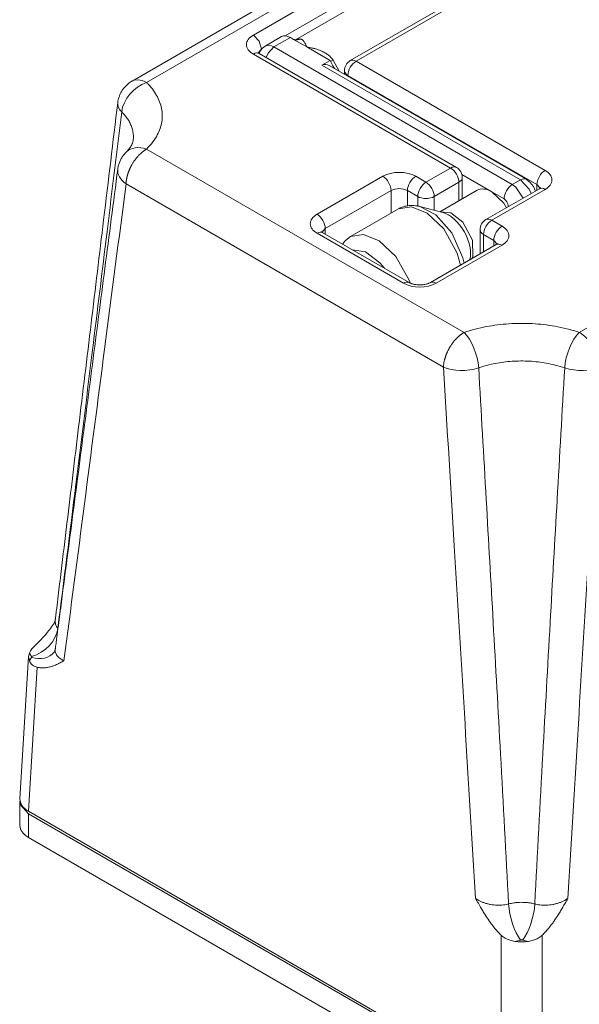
# Model space of a CAD drawing. Header units: millimetres. Extents: x 0 to 420, y 0 to 297.
# Tile 20 of 22: x 297 to 335, y 191 to 259. Entities that reach past the tile are written whole.
import ezdxf

# ---------------------------------------------------------------- set-up
doc = ezdxf.new("R2010")
doc.units = ezdxf.units.MM
doc.linetypes.add('K5LT_THIN', pattern=[0])
doc.layers.add('Системный слой (1)', color=7, linetype='Continuous', true_color=0x6c6c6c)

# ---------------------------------------------------------------- blocks, each defined once
blk = doc.blocks.new('U49')
at = {"layer": 'Системный слой (1)', "color": 7, "linetype": 'K5LT_THIN', "lineweight": 18, "true_color": 0xffffff}
for p, q in [((304.583, 254.723), (304.438, 254.661)), ((304.904, 254.75), (304.583, 254.723)), ((305.261, 254.652), (304.904, 254.75)), ((304.438, 254.661), (304.438, 254.661)), ((305.438, 254.562), (305.261, 254.652))]:
    blk.add_line(p, q, dxfattribs=at)
blk = doc.blocks.new('U53')
at = {"layer": 'Системный слой (1)', "color": 7, "linetype": 'K5LT_THIN', "lineweight": 18, "true_color": 0xffffff}
for p, q in [((297.371, 215.306), (297.318, 215.08)), ((297.318, 215.08), (297.371, 214.774))]:
    blk.add_line(p, q, dxfattribs=at)
blk = doc.blocks.new('U76')
at = {"layer": 'Системный слой (1)', "color": 7, "linetype": 'K5LT_THIN', "lineweight": 18, "true_color": 0xffffff}
for p, q in [((296.724, 205.079), (296.729, 205.16)), ((296.749, 204.896), (296.724, 205.079)), ((297.31, 204.263), (296.749, 204.896))]:
    blk.add_line(p, q, dxfattribs=at)
blk = doc.blocks.new('U93')
at = {"layer": 'Системный слой (1)', "color": 7, "linetype": 'K5LT_THIN', "lineweight": 18, "true_color": 0xffffff}
for p, q in [((313.279, 256.761), (313.18, 256.561)), ((313.421, 256.933), (313.279, 256.761)), ((313.6, 257.067), (313.421, 256.933))]:
    blk.add_line(p, q, dxfattribs=at)
blk = doc.blocks.new('U94')
at = {"layer": 'Системный слой (1)', "color": 7, "linetype": 'K5LT_THIN', "lineweight": 18, "true_color": 0xffffff}
for p, q in [((317.366, 256.486), (316.463, 257.008)), ((318.063, 256.084), (317.366, 256.486))]:
    blk.add_line(p, q, dxfattribs=at)
blk = doc.blocks.new('U95')
at = {"layer": 'Системный слой (1)', "color": 7, "linetype": 'K5LT_THIN', "lineweight": 18, "true_color": 0xffffff}
for p, q in [((318.164, 255.898), (318.063, 256.084)), ((318.266, 255.712), (318.164, 255.898)), ((318.367, 255.526), (318.266, 255.712))]:
    blk.add_line(p, q, dxfattribs=at)
blk = doc.blocks.new('U96')
at = {"layer": 'Системный слой (1)', "color": 7, "linetype": 'K5LT_THIN', "lineweight": 18, "true_color": 0xffffff}
for p, q in [((315.56, 257.529), (315.332, 257.661)), ((316.463, 257.008), (315.56, 257.529))]:
    blk.add_line(p, q, dxfattribs=at)
blk = doc.blocks.new('U97')
at = {"layer": 'Системный слой (1)', "color": 7, "linetype": 'K5LT_THIN', "lineweight": 18, "true_color": 0xffffff}
for p, q in [((329.191, 247.047), (330.019, 246.259)), ((330.019, 246.259), (330.215, 245.949))]:
    blk.add_line(p, q, dxfattribs=at)
blk = doc.blocks.new('U99')
at = {"layer": 'Системный слой (1)', "color": 7, "linetype": 'K5LT_THIN', "lineweight": 18, "true_color": 0xffffff}
for p, q in [((331.571, 247.903), (331.842, 247.691)), ((331.842, 247.691), (332.055, 247.413)), ((332.055, 247.413), (332.197, 247.093))]:
    blk.add_line(p, q, dxfattribs=at)
blk = doc.blocks.new('U100')
at = {"layer": 'Системный слой (1)', "color": 7, "linetype": 'K5LT_THIN', "lineweight": 18, "true_color": 0xffffff}
for p, q in [((319.263, 243.817), (319.471, 243.959)), ((318.915, 243.452), (319.076, 243.647)), ((319.076, 243.647), (319.263, 243.817))]:
    blk.add_line(p, q, dxfattribs=at)
blk = doc.blocks.new('U151')
at = {"layer": 'Системный слой (1)', "color": 7, "linetype": 'K5LT_THIN', "lineweight": 18, "true_color": 0xffffff}
for p, q in [((312.786, 257.824), (313.186, 257.402)), ((313.186, 257.402), (313.352, 256.859))]:
    blk.add_line(p, q, dxfattribs=at)
blk = doc.blocks.new('U153')
at = {"layer": 'Системный слой (1)', "color": 7, "linetype": 'K5LT_THIN', "lineweight": 18, "true_color": 0xffffff}
for p, q in [((319.471, 243.959), (320.366, 244.111)), ((320.366, 244.111), (321.451, 243.67)), ((321.451, 243.67), (322.593, 242.591)), ((322.593, 242.591), (323.524, 240.911)), ((323.524, 240.911), (323.573, 240.766))]:
    blk.add_line(p, q, dxfattribs=at)
blk = doc.blocks.new('U154')
at = {"layer": 'Системный слой (1)', "color": 7, "linetype": 'K5LT_THIN', "lineweight": 18, "true_color": 0xffffff}
for p, q in [((324.247, 246.026), (325.336, 245.45)), ((325.336, 245.45), (326.435, 244.231)), ((326.435, 244.231), (327.209, 242.494)), ((327.209, 242.494), (327.284, 242.134))]:
    blk.add_line(p, q, dxfattribs=at)
blk = doc.blocks.new('U155')
at = {"layer": 'Системный слой (1)', "color": 7, "linetype": 'K5LT_THIN', "lineweight": 18, "true_color": 0xffffff}
for p, q in [((322.768, 245.862), (323.663, 246.015)), ((323.663, 246.015), (324.748, 245.573)), ((324.748, 245.573), (325.89, 244.494)), ((325.89, 244.494), (326.821, 242.814)), ((326.821, 242.814), (327.045, 241.996))]:
    blk.add_line(p, q, dxfattribs=at)
blk = doc.blocks.new('U156')
at = {"layer": 'Системный слой (1)', "color": 7, "linetype": 'K5LT_THIN', "lineweight": 18, "true_color": 0xffffff}
for p, q in [((331.171, 247.863), (331.771, 247.23)), ((331.771, 247.23), (331.913, 246.929))]:
    blk.add_line(p, q, dxfattribs=at)
blk = doc.blocks.new('U157')
at = {"layer": 'Системный слой (1)', "color": 7, "linetype": 'K5LT_THIN', "lineweight": 18, "true_color": 0xffffff}
for p, q in [((330.839, 247.363), (330.605, 247.537)), ((331.347, 246.603), (330.839, 247.363))]:
    blk.add_line(p, q, dxfattribs=at)
blk = doc.blocks.new('U158')
at = {"layer": 'Системный слой (1)', "color": 7, "linetype": 'K5LT_THIN', "lineweight": 18, "true_color": 0xffffff}
for p, q in [((325.64, 245.662), (326.365, 245.605)), ((326.365, 245.605), (327.199, 244.949)), ((327.199, 244.949), (327.858, 243.717)), ((327.858, 243.717), (327.882, 242.592)), ((327.882, 242.592), (327.816, 242.441))]:
    blk.add_line(p, q, dxfattribs=at)
blk = doc.blocks.new('U159')
at = {"layer": 'Системный слой (1)', "color": 7, "linetype": 'K5LT_THIN', "lineweight": 18, "true_color": 0xffffff}
for p, q in [((314.2, 257.008), (313.8, 256.586)), ((313.8, 256.586), (313.67, 256.278))]:
    blk.add_line(p, q, dxfattribs=at)
blk = doc.blocks.new('U160')
at = {"layer": 'Системный слой (1)', "color": 7, "linetype": 'K5LT_THIN', "lineweight": 18, "true_color": 0xffffff}
for p, q in [((315.803, 257.547), (315.68, 257.5)), ((315.933, 257.571), (315.803, 257.547)), ((316.062, 257.554), (315.933, 257.571))]:
    blk.add_line(p, q, dxfattribs=at)
blk = doc.blocks.new('U161')
at = {"layer": 'Системный слой (1)', "color": 7, "linetype": 'K5LT_THIN', "lineweight": 18, "true_color": 0xffffff}
for p, q in [((319.609, 243.051), (320.497, 242.909)), ((320.497, 242.909), (321.495, 242.155)), ((321.495, 242.155), (321.802, 241.785))]:
    blk.add_line(p, q, dxfattribs=at)

msp = doc.modelspace()

# ---------------------------------------------------------------- linework, layer by layer
at = {"layer": 'Системный слой (1)', "color": 7, "linetype": 'K5LT_THIN', "lineweight": 18, "true_color": 0xffffff}
for p, q in [((326.2855, 267.2745), (304.4384, 254.6611)), ((327.2854, 267.1754), (305.4385, 254.5621)), ((325.7967, 265.3362), (312.786, 257.8244)), ((326.3624, 264.3564), (314.9659, 257.7766)), ((326.9423, 264.0051), (315.6752, 257.5001)), ((319.457, 256.0677), (330.4879, 262.4364)), ((319.857, 256.0281), (330.8879, 262.3968)), ((314.7315, 257.7205), (313.6002, 257.0673)), ((315.3315, 257.6611), (314.2002, 257.0079)), ((313.1286, 256.5952), (313.3289, 256.8309)), ((330.605, 247.5365), (314.2002, 257.0079)), ((312.786, 256.518), (326.3624, 248.6796)), ((313.186, 256.5576), (326.7624, 248.7192)), ((317.3663, 256.4863), (317.3663, 256.4863)), ((317.4972, 255.7575), (318.0629, 256.0841)), ((318.273, 256.108), (318.0943, 256.0112)), ((318.6861, 255.3417), (318.273, 256.108)), ((331.1707, 247.8631), (317.4972, 255.7575)), ((331.5707, 247.9027), (318.0485, 255.7098)), ((319.057, 255.1275), (319.057, 255.3749)), ((332.8678, 248.5163), (319.857, 256.0281)), ((319.2913, 254.9923), (319.2913, 255.0483)), ((332.3021, 247.5365), (319.2913, 255.0483)), ((304.5104, 250.5484), (304.5104, 250.5483)), ((305.4385, 249.9823), (327.2854, 237.369)), ((335.2179, 237.369), (357.0647, 249.9823)), ((326.3624, 248.6796), (324.6653, 247.6998)), ((321.6955, 248.1081), (317.17, 245.4953)), ((324.6653, 247.6998), (323.9582, 248.1081)), ((329.1908, 247.0466), (327.1351, 248.2335)), ((327.1624, 246.5519), (327.1624, 248.0264)), ((304.0251, 247.5903), (325.872, 234.977)), ((326.9281, 247.6998), (325.231, 246.72)), ((326.9281, 246.4166), (326.9281, 247.6998)), ((328.7908, 245.1267), (332.4678, 247.2496)), ((331.1707, 247.8631), (330.605, 247.5365)), ((332.3021, 247.1539), (332.3021, 247.5365)), ((332.3021, 247.5365), (332.5252, 247.2871)), ((322.2612, 247.1283), (317.7357, 244.5155)), ((322.2612, 245.5697), (322.2612, 247.1283)), ((323.3926, 246.0793), (323.3926, 247.1283)), ((324.0997, 246.72), (323.3926, 247.1283)), ((324.0997, 246.0595), (324.0997, 246.72)), ((325.231, 245.7691), (325.231, 246.72)), ((325.6273, 245.6657), (328.1908, 247.1457)), ((329.1908, 245.087), (332.8678, 247.2099)), ((330.0394, 246.5567), (329.1908, 247.0466)), ((325.8156, 245.6165), (324.2471, 246.0259)), ((330.3222, 246.0108), (330.3222, 246.0668)), ((330.3728, 246.04), (330.3222, 246.0668)), ((319.4712, 243.9589), (322.7683, 245.8625)), ((325.8156, 245.6165), (325.8155, 245.6165)), ((329.8979, 244.6788), (329.1908, 245.087)), ((317.17, 244.1889), (323.1097, 240.7596)), ((317.5126, 244.2661), (317.7357, 244.5155)), ((317.57, 244.2285), (323.5097, 240.7992)), ((317.7357, 244.1329), (317.7357, 244.5155)), ((328.3908, 242.7728), (328.3908, 244.4338)), ((329.3323, 243.699), (328.6251, 244.1072)), ((328.6251, 242.9081), (328.6251, 244.1072)), ((324.9725, 240.7992), (329.4979, 243.412)), ((325.3725, 240.7596), (329.8979, 243.3724)), ((329.3323, 243.3164), (329.3323, 243.699)), ((329.3323, 243.699), (329.5553, 243.4496)), ((327.6789, 242.3891), (327.67, 242.3566)), ((327.6789, 242.3891), (327.6789, 242.3891)), ((299.091, 217.3988), (299.0923, 217.4007)), ((299.3393, 216.995), (299.33, 217.0069)), ((296.7252, 205.2822), (297.3178, 215.0802)), ((299.0879, 215.3819), (299.0879, 215.3819)), ((297.3096, 204.426), (297.9091, 214.3376)), ((296.724, 205.0787), (296.724, 203.4457)), ((329.8383, 185.6456), (297.3096, 204.426)), ((329.8383, 185.4823), (297.3096, 204.2627)), ((297.3096, 204.2627), (297.3096, 202.6297)), ((329.8383, 183.8493), (297.3096, 202.6297)), ((329.8383, 185.6456), (329.8383, 195.9033)), ((332.665, 185.6456), (332.665, 195.9033))]:
    msp.add_line(p, q, dxfattribs=at)
for centre, start, end in [((319.857, 255.3749), 120, 180), ((326.3624, 248.0264), 0, 60), ((329.1908, 244.4338), 120, 180)]:
    msp.add_arc(centre, 0.8, start, end, dxfattribs=at)
for centre, major_axis, ratio, start_param, end_param in [((313.9173, 257.1712), (-1.6, 0), 0.5773503, 5.4977871, 7.0685835), ((315.3315, 256.6813), (-0.6, 1.0392), 0.5773503, 5.4977871, 6.2831853), ((315.8108, 258.2847), (-0.2064, -0.7729), 0.9003558, 0.0024369, 0.6420692), ((314.2002, 256.0281), (-0.6, 1.0392), 0.5773503, 5.4977871, 6.2831853), ((312.786, 255.8648), (0.4, 0.6928), 0.5773503, 0, 0.7853982), ((319.857, 255.3749), (-0.4, 0.6928), 0.5773503, 5.4977871, 6.2831853), ((318.0138, 254.8061), (-0.5024, 0.9593), 0.6028848, 5.5225976, 6.3079957), ((319.857, 255.3749), (-0.8, 0), 0.5773503, 0, 0.7853982), ((319.857, 255.3749), (0.4, 0.6928), 0.5773503, 0.7853982, 2.3561945), ((305.4385, 252.9291), (-1.402, -1.4263), 0.7040418, 4.0908579, 5.547538), ((305.4385, 252.9291), (-1.9856, 0.2392), 0.530895, 6.2810329, 6.8804211), ((305.4385, 248.3493), (-1.402, 1.4263), 0.7040418, 5.33392, 6.2741942), ((305.4385, 248.3493), (1.9834, -0.2574), 0.6162728, 3.1482892, 4.0022195), ((326.3624, 248.0264), (0.4, 0.6928), 0.5773503, 0, 0.7853982), ((326.3624, 248.0264), (-0.4, 0.6928), 0.5773503, 3.9269908, 5.4977871), ((322.8269, 247.4549), (-1.6, 0), 0.5773503, 3.9269908, 5.4977871), ((321.6955, 247.4549), (-0.4, 0.6928), 0.5773503, 3.9269908, 5.4977871), ((323.9582, 247.4549), (0.4, 0.6928), 0.5773503, 0.7853982, 2.3561945), ((326.3624, 248.0264), (0.8, 0), 0.5773503, 5.4977871, 6.2831853), ((331.1707, 247.2099), (0.4, 0.6928), 0.5773503, 0, 0.7853982), ((332.8678, 247.8631), (0.4, 0.6928), 0.5773503, 0.7853982, 2.3561945), ((331.7364, 247.8631), (1.6, 0), 0.5773503, 5.4977871, 7.0685835), ((322.8269, 246.8017), (-0.8, 0), 0.5773503, 3.9269908, 5.4977871), ((324.6653, 247.0466), (0.4, 0.6928), 0.5773503, 0.7853982, 2.3561945), ((324.6653, 247.0466), (0.4, -0.6928), 0.5773503, 0.7853982, 2.3561945), ((329.1908, 245.4136), (1, -1.7321), 0.5773503, 2.3561945, 3.1415927), ((330.605, 246.8833), (-0.4, -0.6928), 0.5773503, 3.9269908, 5.4977871), ((332.8678, 246.5567), (-0.4, 0.6928), 0.5773503, 5.4977871, 6.2831853), ((324.6653, 247.0466), (0.8, 0), 0.5773503, 3.9269908, 5.4977871), ((330.0394, 246.2301), (0.2, -0.3464), 0.5773503, 0.7853982, 2.3561945), ((318.3014, 244.8421), (-1.6, 0), 0.5773503, 5.4977871, 7.0685835), ((317.17, 244.8421), (-0.4, 0.6928), 0.5773503, 3.9269908, 5.4977871), ((326.2163, 243.6963), (1.0723, -1.8573), 0.5773503, 0.5179747, 2.623618), ((329.1908, 244.4338), (-0.4, -0.6928), 0.5773503, 3.9269908, 5.4977871), ((329.1908, 244.4338), (-0.4, 0.6928), 0.5773503, 5.4977871, 6.2831853), ((329.8979, 244.0256), (0.4, 0.6928), 0.5773503, 0.7853982, 2.3561945), ((328.7666, 244.0256), (1.6, 0), 0.5773503, 5.4977871, 7.0685835), ((317.17, 243.5357), (0.4, 0.6928), 0.5773503, 0, 0.7853982), ((329.1908, 244.4338), (-0.8, 0), 0.5773503, 0, 0.7853982), ((329.8979, 242.7192), (-0.4, 0.6928), 0.5773503, 5.4977871, 6.2831853), ((323.1097, 240.1064), (0.4, 0.6928), 0.5773503, 0, 0.7853982), ((324.2411, 241.4128), (1.6, 0), 0.5773503, 3.9269908, 5.4977871), ((325.3725, 240.1064), (-0.4, 0.6928), 0.5773503, 5.4977871, 6.2831853), ((327.2854, 235.736), (-0.6423, 1.8941), 0.4135115, 4.1396571, 5.5963371), ((335.2179, 235.736), (0.6423, 1.8941), 0.4135115, 0.6868482, 2.1435282), ((327.2854, 235.736), (-1.9964, -0.12), 0.490835, 0.7551392, 2.069337), ((335.2179, 235.736), (1.9964, -0.12), 0.490835, 4.2138483, 5.5280461), ((297.5267, 216.7138), (1.5611, 1.2502), 0.741116, 4.1767633, 5.6320457), ((297.5267, 216.6321), (1.5611, -1.2502), 0.741116, 5.2480146, 6.2718333), ((298.7264, 205.242), (2.0024, 0), 0.5766475, 3.1067285, 3.9263818), ((298.7264, 203.4457), (2.0024, 0), 0.5766475, 3.1415927, 3.9263818), ((331.1809, 197.2019), (0.5158, -1.9323), 0.3426568, 4.1660811, 5.6213635), ((331.3223, 197.2019), (-0.5158, -1.9323), 0.3426568, 0.6618218, 2.1171042), ((331.2516, 196.6037), (-2, 0), 0.5780539, 1.3379714, 1.8036212)]:
    msp.add_ellipse(centre, major_axis=major_axis, ratio=ratio, start_param=start_param, end_param=end_param, dxfattribs=at)
for points, knots in [([(315.5595, 257.5294), (315.5604, 257.5289), (315.5623, 257.5279), (315.5663, 257.5259), (315.5686, 257.5247), (315.572, 257.5232), (315.5728, 257.5228), (315.5742, 257.5222), (315.5748, 257.5219), (315.5761, 257.5214), (315.5767, 257.5212), (315.5777, 257.5207), (315.5782, 257.5205), (315.5792, 257.5201), (315.5797, 257.5199), (315.5806, 257.5196), (315.581, 257.5194), (315.5822, 257.519), (315.5831, 257.5186), (315.5855, 257.5177), (315.5872, 257.5171), (315.5937, 257.5149), (315.5986, 257.5134), (315.6044, 257.5118)], [0, 0, 0, 0, 2.8, 2.8, 5.6, 5.6, 6.3322994, 6.3322994, 6.9594233, 6.9594233, 7.473305, 7.473305, 7.8943931, 7.8943931, 8.3154811, 8.3154811, 8.6431913, 8.6431913, 9.2986117, 9.2986117, 10.5627121, 10.5627121, 14, 14, 14, 14]), ([(315.6896, 257.4999), (315.6863, 257.4998), (315.6839, 257.4998), (315.6788, 257.4999), (315.6771, 257.5), (315.6727, 257.5002), (315.67, 257.5004), (315.6625, 257.501), (315.6566, 257.5016), (315.6439, 257.5033), (315.6369, 257.5045), (315.6216, 257.5075), (315.613, 257.5095), (315.6044, 257.5118)], [0, 0, 0, 0, 0.6, 0.6, 0.8569853, 0.8569853, 1.2, 1.2, 1.8, 1.8, 2.4, 2.4, 3, 3, 3, 3]), ([(316.4629, 257.0079), (316.436, 257.0592), (316.4013, 257.1525), (316.3401, 257.2656), (316.2871, 257.3526), (316.2373, 257.4196), (316.1878, 257.4733), (316.1404, 257.5129), (316.0981, 257.5388), (316.0728, 257.5503), (316.0623, 257.5544)], [0, 0, 0, 0, 2.1107963, 3.9328279, 5.4611129, 6.853494, 8.1099713, 9.3779497, 10.3412926, 11, 11, 11, 11]), ([(318.273, 256.108), (318.2465, 256.148), (318.1925, 256.2193), (318.1058, 256.3128), (318.0183, 256.3932), (317.9239, 256.4687), (317.8197, 256.5416), (317.7006, 256.6144), (317.5668, 256.6855), (317.4159, 256.7546), (317.2464, 256.8207), (317.058, 256.8822), (316.8578, 256.935), (316.658, 256.9785), (316.5253, 256.997), (316.4629, 257.0079)], [0, 0, 0, 0, 1.022417, 1.9386425, 2.8320016, 3.7010912, 4.6913251, 5.7524013, 6.9231517, 8.2063085, 9.6165086, 11.1687285, 12.8489104, 14.4768027, 16, 16, 16, 16]), ([(313.186, 256.5576), (313.1853, 256.558), (313.1846, 256.5584), (313.1827, 256.5595), (313.1816, 256.5602), (313.1804, 256.5609), (313.1804, 256.5609), (313.1781, 256.5622), (313.176, 256.5635), (313.17, 256.5671), (313.1663, 256.5694), (313.1562, 256.5758), (313.1502, 256.5798), (313.1402, 256.5867), (313.1361, 256.5896), (313.1251, 256.5977), (313.1188, 256.6027), (313.1083, 256.6115), (313.104, 256.6154), (313.096, 256.623), (313.0928, 256.6265), (313.0895, 256.6303), (313.0893, 256.6306), (313.0891, 256.6308)], [0, 0, 0, 0, 0.0774173, 0.0774173, 0.2101166, 0.2101166, 0.2128975, 0.2128975, 0.4645036, 0.4645036, 0.9290071, 0.9290071, 1.76124, 1.76124, 2.407564, 2.407564, 3.6370866, 3.6370866, 4.8470192, 4.8470192, 6.4470192, 6.4470192, 8, 8, 8, 8]), ([(304.4383, 254.6611), (304.4196, 254.6502), (304.401, 254.6391), (304.3368, 254.5992), (304.2918, 254.5686), (304.1774, 254.4839), (304.11, 254.4268), (303.9845, 254.305), (303.9271, 254.2417), (303.8235, 254.1117), (303.7756, 254.0433), (303.6929, 253.9083), (303.6573, 253.842), (303.5954, 253.7089), (303.5692, 253.6437), (303.5327, 253.5372), (303.5199, 253.4956), (303.4929, 253.3963), (303.4804, 253.3403), (303.4641, 253.2498), (303.4589, 253.2163), (303.454, 253.1778), (303.4534, 253.1731), (303.4528, 253.1683)], [0.2237451, 0.2237451, 0.2237451, 0.2237451, 0.6712352, 0.6712352, 1.7899606, 1.7899606, 3.621985, 3.621985, 5.3805305, 5.3805305, 7.077568, 7.077568, 8.6560028, 8.6560028, 10.0950737, 10.0950737, 10.998075, 10.998075, 12.1984509, 12.1984509, 12.900622, 12.900622, 13, 13, 13, 13]), ([(305.4385, 249.9823), (305.6015, 250.1425), (305.8805, 250.4601), (306.1832, 250.9366), (306.3837, 251.3996), (306.4978, 251.8565), (306.5304, 252.3209), (306.4807, 252.7832), (306.3502, 253.238), (306.1395, 253.6848), (305.8802, 254.0731), (305.6331, 254.3642), (305.4913, 254.5102), (305.4385, 254.5621)], [0, 0, 0, 0, 1.6246746, 3.1083521, 4.4318881, 5.793526, 7.1402074, 8.4913045, 9.839044, 11.1666225, 12.5362229, 13.4735108, 14, 14, 14, 14]), ([(299.1548, 217.5981), (299.1569, 217.6159), (299.1591, 217.6337), (299.1656, 217.6876), (299.17, 217.7237), (299.1831, 217.8313), (299.1918, 217.9029), (299.2178, 218.1163), (299.235, 218.2582), (299.2864, 218.6814), (299.3206, 218.9628), (299.4225, 219.8018), (299.4902, 220.3594), (299.6921, 222.0234), (299.8262, 223.1296), (300.2281, 226.4473), (300.4957, 228.6587), (301.0501, 233.2452), (301.3369, 235.6203), (301.9102, 240.3702), (302.1967, 242.7451), (302.8064, 247.8028), (303.1297, 250.4855), (303.4528, 253.1683)], [0.0397401, 0.0397401, 0.0397401, 0.0397401, 0.0771662, 0.0771662, 0.1531166, 0.1531166, 0.3037207, 0.3037207, 0.6023354, 0.6023354, 1.1943777, 1.1943777, 2.3680882, 2.3680882, 4.6964363, 4.6964363, 9.3514571, 9.3514571, 14.351453, 14.351453, 19.351449, 19.351449, 24.9999797, 24.9999797, 24.9999797, 24.9999797]), ([(299.33, 217.0069), (299.7479, 220.3059), (300.5252, 226.5125), (301.6299, 235.438), (302.6796, 243.979), (303.3687, 249.6137), (303.7252, 252.5341)], [0, 0, 0, 0, 1.9546326, 3.6728678, 5.2758578, 7, 7, 7, 7]), ([(304.5104, 250.5484), (304.5282, 250.6699), (304.5403, 250.9032), (304.4979, 251.2343), (304.4085, 251.5394), (304.2792, 251.8239), (304.1147, 252.0886), (303.9291, 252.3244), (303.7935, 252.4676), (303.7252, 252.5341)], [0, 0, 0, 0, 1.7600803, 3.3673246, 4.7959006, 6.238389, 7.6294012, 8.8747235, 10, 10, 10, 10]), ([(304.0251, 247.5903), (304.0255, 247.6015), (304.0263, 247.624), (304.0282, 247.6581), (304.0307, 247.6927), (304.0347, 247.7395), (304.0393, 247.7798), (304.0439, 247.8156), (304.0474, 247.8394), (304.0519, 247.8705), (304.0579, 247.9067), (304.0645, 247.9432), (304.0717, 247.98), (304.0795, 248.017), (304.0879, 248.0542), (304.0969, 248.0916), (304.1065, 248.1293), (304.1167, 248.1671), (304.1273, 248.205), (304.1388, 248.2427), (304.1504, 248.2802), (304.1602, 248.3096), (304.1682, 248.3343), (304.1768, 248.3583), (304.1877, 248.3896), (304.2006, 248.4245), (304.2137, 248.4587), (304.2269, 248.4921), (304.2401, 248.5249), (304.2535, 248.5565), (304.2667, 248.5875), (304.2802, 248.6176), (304.2936, 248.6473), (304.3073, 248.6763), (304.321, 248.7051), (304.3352, 248.734), (304.35, 248.7635), (304.3658, 248.7942), (304.3826, 248.8261), (304.4014, 248.8609), (304.4471, 248.9431), (304.5186, 249.0616), (304.5946, 249.1735), (304.6418, 249.2386), (304.6597, 249.2628), (304.6802, 249.29), (304.7, 249.3157), (304.7229, 249.3448), (304.7425, 249.3691), (304.7622, 249.3931), (304.7821, 249.4168), (304.8021, 249.4402), (304.8223, 249.4634), (304.8426, 249.4863), (304.8631, 249.5089), (304.8837, 249.5312), (304.9046, 249.5532), (304.9255, 249.5749), (304.9466, 249.5964), (304.9679, 249.6176), (305.0407, 249.6885), (305.1236, 249.7616), (305.2084, 249.8279), (305.2403, 249.8519), (305.2646, 249.8696), (305.289, 249.887), (305.3137, 249.9039), (305.3384, 249.9205), (305.3633, 249.9367), (305.3967, 249.9576), (305.4218, 249.9726), (305.4385, 249.9823)], [0, 0, 0, 0, 0.9464359, 1.8980543, 2.8539756, 3.8141366, 5.7373901, 6.1388449, 6.6988617, 7.660394, 8.6217334, 9.5848045, 10.5497428, 11.5181492, 12.4881582, 13.4608927, 14.435227, 15.4124809, 16.391018, 17.3639646, 18.3297049, 19.2796722, 19.6316836, 20.2212521, 21.1378763, 22.0379155, 22.9127508, 23.779069, 24.6182738, 25.4392303, 26.233103, 27.0179851, 27.7850599, 28.5434005, 29.29304, 30.0427157, 30.8184129, 31.6202612, 32.4749778, 33.3563267, 34.4009683, 39.0945984, 43.0756262, 43.9558946, 44.8094175, 45.2233019, 46.3837786, 47.131501, 47.8791167, 48.6262131, 49.3729062, 50.1191931, 50.8653884, 51.6114929, 52.3576988, 53.1039947, 53.8502609, 54.5971548, 55.3448865, 56.094882, 56.8461984, 63.0036363, 64.6001332, 65.4088427, 66.2191821, 67.0348152, 67.8539605, 68.6785113, 69.5048726, 70.3349011, 72, 72, 72, 72]), ([(304.0365, 249.7756), (304.0484, 249.7873), (304.0601, 249.7991), (304.0817, 249.8211), (304.0917, 249.8314), (304.1055, 249.8459), (304.1095, 249.8501), (304.1151, 249.8561), (304.1167, 249.8578), (304.12, 249.8613), (304.1216, 249.8631), (304.1245, 249.8662), (304.1258, 249.8676), (304.1296, 249.8717), (304.132, 249.8744), (304.1392, 249.8822), (304.1439, 249.8874), (304.1578, 249.9028), (304.1667, 249.9129), (304.193, 249.9431), (304.2096, 249.963), (304.2569, 250.0213), (304.2852, 250.059), (304.3388, 250.136), (304.3635, 250.1752), (304.4052, 250.2476), (304.4224, 250.2811), (304.451, 250.3431), (304.4626, 250.3718), (304.4816, 250.4248), (304.4891, 250.4495), (304.5019, 250.499), (304.5053, 250.523), (304.5104, 250.5483), (304.5104, 250.5483), (304.5104, 250.5484)], [0, 0, 0, 0, 0.7214884, 0.7214884, 1.3632205, 1.3632205, 1.6289162, 1.6289162, 1.738922, 1.738922, 1.8489278, 1.8489278, 1.9379788, 1.9379788, 2.1056038, 2.1056038, 2.4356153, 2.4356153, 3.0851615, 3.0851615, 4.3842539, 4.3842539, 6.9614854, 6.9614854, 9.8775403, 9.8775403, 12.6684674, 12.6684674, 15.3641763, 15.3641763, 17.970981, 17.970981, 20.9979821, 20.9979821, 21, 21, 21, 21]), ([(304.0365, 249.7756), (303.9779, 249.718), (303.9227, 249.6566), (303.8199, 249.527), (303.7723, 249.4587), (303.6857, 249.3162), (303.6469, 249.2421), (303.5787, 249.0898), (303.5495, 249.0116), (303.5012, 248.8531), (303.4821, 248.7728), (303.4633, 248.6644), (303.4591, 248.6369), (303.4554, 248.6085), (303.4552, 248.6076), (303.4551, 248.6067)], [0, 0, 0, 0, 2.9694657, 2.9694657, 5.9703233, 5.9703233, 8.9859513, 8.9859513, 11.992448, 11.992448, 14.9648053, 14.9648053, 15.9674031, 15.9674031, 16, 16, 16, 16]), ([(299.154, 215.5816), (299.1551, 215.5899), (299.1562, 215.5983), (299.1596, 215.6243), (299.1619, 215.6419), (299.1688, 215.6945), (299.1734, 215.7294), (299.1871, 215.8337), (299.1961, 215.9031), (299.2233, 216.11), (299.2413, 216.2475), (299.2951, 216.658), (299.3309, 216.9309), (299.4375, 217.745), (299.5084, 218.2863), (299.7208, 219.9097), (299.8623, 220.992), (300.2852, 224.2304), (300.5664, 226.3868), (301.1344, 230.747), (301.4212, 232.9507), (301.9944, 237.3584), (302.2808, 239.5624), (302.8632, 244.0465), (303.1592, 246.3266), (303.4551, 248.6067)], [0.021484, 0.021484, 0.021484, 0.021484, 0.0404798, 0.0404798, 0.0804796, 0.0804796, 0.1598394, 0.1598394, 0.3172791, 0.3172791, 0.6295988, 0.6295988, 1.2491189, 1.2491189, 2.4779203, 2.4779203, 4.9343566, 4.9343566, 9.8279185, 9.8279185, 14.8278985, 14.8278985, 19.8278785, 19.8278785, 24.9999, 24.9999, 24.9999, 24.9999]), ([(299.753, 214.7865), (300.2243, 218.38), (301.1567, 225.5203), (302.5796, 236.4557), (303.5328, 243.7965), (304.0251, 247.5903)], [0, 0, 0, 0, 1.9729516, 3.9188548, 6, 6, 6, 6]), ([(332.5646, 247.3228), (332.5644, 247.3224), (332.564, 247.322), (332.5604, 247.3179), (332.5571, 247.3143), (332.5479, 247.3056), (332.5418, 247.3002), (332.5262, 247.2878), (332.5169, 247.2808), (332.5009, 247.2699), (332.4955, 247.2664), (332.4831, 247.2586), (332.4759, 247.2543), (332.4681, 247.2498), (332.468, 247.2497), (332.4678, 247.2496)], [0, 0, 0, 0, 1.4, 1.4, 2.7840421, 2.7840421, 4.1840421, 4.1840421, 5.5840421, 5.5840421, 6.2277727, 6.2277727, 6.9828869, 6.9828869, 7, 7, 7, 7]), ([(322.7683, 245.8625), (322.824, 245.8947), (322.8816, 245.9237), (322.9998, 245.9755), (323.0606, 245.9981), (323.1851, 246.037), (323.2489, 246.053), (323.3796, 246.0786), (323.4465, 246.0879), (323.5833, 246.0996), (323.6533, 246.1018), (323.7964, 246.099), (323.8694, 246.0936), (324.0185, 246.0752), (324.0946, 246.0618), (324.196, 246.0388), (324.2216, 246.0325), (324.2471, 246.0259)], [0, 0, 0, 0, 1.7875443, 1.7875443, 3.584633, 3.584633, 5.4071488, 5.4071488, 7.2733357, 7.2733357, 9.2005123, 9.2005123, 11.2025837, 11.2025837, 13.2934196, 13.2934196, 14, 14, 14, 14]), ([(317.57, 244.2285), (317.5693, 244.2289), (317.5686, 244.2293), (317.5668, 244.2304), (317.5656, 244.2311), (317.5622, 244.2331), (317.5601, 244.2344), (317.5541, 244.238), (317.5503, 244.2403), (317.5402, 244.2467), (317.5342, 244.2507), (317.5243, 244.2576), (317.5202, 244.2605), (317.5092, 244.2686), (317.5029, 244.2736), (317.4923, 244.2824), (317.488, 244.2863), (317.4801, 244.2939), (317.4769, 244.2974), (317.4736, 244.3012), (317.4734, 244.3015), (317.4732, 244.3017)], [0, 0, 0, 0, 0.0774173, 0.0774173, 0.2128975, 0.2128975, 0.4645036, 0.4645036, 0.9290071, 0.9290071, 1.76124, 1.76124, 2.407564, 2.407564, 3.6370866, 3.6370866, 4.8470192, 4.8470192, 6.4470192, 6.4470192, 8, 8, 8, 8]), ([(329.5948, 243.4853), (329.5945, 243.4849), (329.5942, 243.4844), (329.5906, 243.4804), (329.5873, 243.4768), (329.5781, 243.4681), (329.5719, 243.4626), (329.5564, 243.4502), (329.547, 243.4433), (329.531, 243.4324), (329.5257, 243.4289), (329.5132, 243.4211), (329.5061, 243.4167), (329.4983, 243.4122), (329.4981, 243.4121), (329.4979, 243.412)], [0, 0, 0, 0, 1.4, 1.4, 2.7840421, 2.7840421, 4.1840421, 4.1840421, 5.5840421, 5.5840421, 6.2277727, 6.2277727, 6.9828869, 6.9828869, 7, 7, 7, 7]), ([(324.9725, 240.7992), (324.9718, 240.7988), (324.9711, 240.7984), (324.9691, 240.7973), (324.9679, 240.7966), (324.9643, 240.7946), (324.962, 240.7933), (324.9552, 240.7895), (324.9506, 240.7871), (324.9376, 240.7803), (324.9288, 240.7758), (324.9031, 240.7634), (324.8852, 240.7554), (324.8451, 240.7388), (324.8227, 240.7304), (324.7681, 240.7116), (324.7349, 240.7016), (324.6653, 240.6833), (324.6289, 240.6751), (324.5703, 240.664), (324.549, 240.6603), (324.485, 240.6507), (324.4416, 240.6456), (324.3669, 240.6396), (324.3359, 240.6379), (324.258, 240.6354), (324.2108, 240.6355), (324.1173, 240.6392), (324.0709, 240.6427), (323.9812, 240.6527), (323.9379, 240.6592), (323.8632, 240.6731), (323.8311, 240.6801), (323.7634, 240.697), (323.7282, 240.7072), (323.6833, 240.7221), (323.6716, 240.7262), (323.6306, 240.7412), (323.6029, 240.7526), (323.5523, 240.7759), (323.5298, 240.7876), (323.5097, 240.7992)], [0, 0, 0, 0, 0.0393262, 0.0393262, 0.1081471, 0.1081471, 0.2359573, 0.2359573, 0.4719146, 0.4719146, 0.8946571, 0.8946571, 1.6614245, 1.6614245, 2.5070649, 2.5070649, 3.6221311, 3.6221311, 4.7371972, 4.7371972, 5.3595046, 5.3595046, 6.5762423, 6.5762423, 7.4225035, 7.4225035, 8.7005057, 8.7005057, 9.9754488, 9.9754488, 11.2132109, 11.2132109, 12.1870116, 12.1870116, 13.3500581, 13.3500581, 13.7716378, 13.7716378, 14.8750585, 14.8750585, 16, 16, 16, 16]), ([(335.2179, 237.369), (334.9404, 237.4631), (334.3903, 237.6242), (333.5649, 237.799), (332.7629, 237.9147), (331.9716, 237.9806), (331.1673, 237.9994), (330.3666, 237.9707), (329.5791, 237.8954), (328.8048, 237.7737), (328.0348, 237.6023), (327.5351, 237.4537), (327.2854, 237.369)], [0, 0, 0, 0, 1.508659, 2.8863732, 4.1153752, 5.3797473, 6.6302457, 7.8846889, 9.1360634, 10.3684693, 11.6423722, 13, 13, 13, 13]), ([(327.2854, 237.369), (327.2174, 237.3298), (327.1321, 237.2734), (327.0335, 237.1978), (326.9877, 237.1609), (326.9449, 237.1247), (326.9022, 237.0871), (326.8728, 237.0596), (326.8451, 237.0341), (326.8199, 237.0093), (326.7843, 236.9741), (326.7491, 236.9377), (326.7127, 236.8987), (326.6726, 236.8544), (326.6202, 236.7938), (326.573, 236.7359), (326.5254, 236.6748), (326.4611, 236.5889), (326.3847, 236.4775), (326.3021, 236.3437), (326.228, 236.2126), (326.1713, 236.1004), (326.1314, 236.0142), (326.1104, 235.9667), (326.0897, 235.918), (326.0695, 235.8686), (326.0507, 235.8191), (326.0373, 235.7844), (326.0263, 235.7518), (326.0148, 235.7204), (325.9998, 235.6747), (325.9846, 235.6261), (325.9698, 235.5763), (325.9559, 235.5259), (325.9159, 235.3698), (325.8892, 235.2161), (325.8753, 235.0534), (325.8729, 235.0071), (325.872, 234.977)], [0, 0, 0, 0, 3.6569282, 4.595494, 5.3823533, 6.1713179, 6.9634661, 7.7565895, 7.8411141, 8.5043081, 9.2055453, 9.8704122, 10.5451249, 11.3395237, 12.2437626, 13.7008153, 14.2563415, 15.2493646, 17.8456049, 19.4229283, 21.2424112, 23.5772679, 24.2231658, 24.887899, 25.5759011, 26.2681238, 26.9573725, 27.639729, 27.7274726, 28.3046389, 28.9591011, 29.6317468, 30.33327, 31.0468971, 31.7437871, 36.9003489, 37.619894, 39, 39, 39, 39]), ([(336.6312, 234.977), (336.6309, 234.9882), (336.63, 235.0107), (336.6281, 235.0448), (336.6257, 235.0795), (336.6226, 235.1144), (336.6189, 235.1497), (336.6156, 235.1785), (336.6125, 235.2023), (336.6091, 235.2262), (336.6045, 235.2572), (336.5984, 235.2935), (336.5919, 235.33), (336.5798, 235.3913), (336.5658, 235.4534), (336.5498, 235.516), (336.5397, 235.5538), (336.5289, 235.5917), (336.5175, 235.6294), (336.5058, 235.6669), (336.4962, 235.6963), (336.4879, 235.7208), (336.4797, 235.7451), (336.4686, 235.7762), (336.4558, 235.8112), (336.4425, 235.8454), (336.4294, 235.8788), (336.4161, 235.9115), (336.4028, 235.9432), (336.3896, 235.9742), (336.3761, 236.0043), (336.3626, 236.0339), (336.3446, 236.0726), (336.3259, 236.1113), (336.3086, 236.1457), (336.2984, 236.1657), (336.2876, 236.1865), (336.2738, 236.2128), (336.2007, 236.3479), (336.1165, 236.4831), (336.0226, 236.6144), (335.9992, 236.6461), (335.9704, 236.6843), (335.9425, 236.7202), (335.9092, 236.7615), (335.8693, 236.8099), (335.824, 236.8621), (335.7798, 236.9103), (335.7518, 236.94), (335.7309, 236.9617), (335.7098, 236.9831), (335.6885, 237.0042), (335.6671, 237.0252), (335.6454, 237.0459), (335.6235, 237.0663), (335.6014, 237.0864), (335.5791, 237.1063), (335.5565, 237.126), (335.5339, 237.1455), (335.5029, 237.171), (335.4744, 237.1943), (335.4505, 237.2124), (335.4348, 237.2248), (335.4159, 237.2385), (335.3917, 237.2563), (335.3673, 237.2737), (335.3095, 237.3136), (335.2595, 237.3449), (335.2179, 237.369)], [0, 0, 0, 0, 0.9070008, 1.8189689, 2.7350591, 3.6552145, 4.5764772, 5.4983339, 5.8835543, 6.4197448, 7.3412155, 8.2624984, 9.1854404, 10.1101721, 12.9000207, 13.8337579, 14.7702934, 15.7080599, 16.6404689, 17.5659628, 18.4763536, 18.8136901, 19.3787017, 20.257134, 21.1196696, 21.9580481, 22.788271, 23.592514, 24.3792669, 25.140056, 25.8922349, 26.6273489, 27.3540918, 28.790936, 29.5343126, 29.9616316, 30.3027505, 31.1218535, 31.9664787, 40.6579373, 41.8171417, 42.950505, 43.3390008, 45.0906788, 46.0705321, 46.9975428, 49.4345057, 50.8913275, 51.6064973, 52.3222713, 53.0388474, 53.7575939, 54.4776052, 55.2017742, 55.9289357, 56.6605621, 57.3935008, 58.131925, 58.8745994, 59.624897, 61.1407057, 61.6717295, 61.9084618, 62.6834743, 63.4600495, 64.2416979, 65.0267113, 69, 69, 69, 69]), ([(334.2115, 234.9328), (334.0029, 235.0047), (333.59, 235.1274), (332.9718, 235.2599), (332.373, 235.3473), (331.7831, 235.3968), (331.1836, 235.4107), (330.587, 235.3887), (330.0002, 235.3315), (329.4214, 235.2389), (328.8479, 235.1088), (328.476, 234.9963), (328.2917, 234.9328)], [0, 0, 0, 0, 1.5206325, 2.9027222, 4.1289935, 5.3920604, 6.641465, 7.8931473, 9.1420818, 10.3737555, 11.6568923, 13, 13, 13, 13]), ([(328.0828, 198.4302), (327.8375, 202.4375), (327.3538, 210.3955), (326.618, 222.5772), (326.126, 230.7523), (325.872, 234.977)], [0, 0, 0, 0, 1.9729548, 3.9188645, 6, 6, 6, 6]), ([(330.3471, 198.0548), (330.1688, 201.492), (329.8209, 207.9465), (329.3045, 217.2117), (328.8017, 226.0685), (328.4662, 231.9073), (328.2917, 234.9328)], [0, 0, 0, 0, 1.9546326, 3.6728678, 5.2758578, 7, 7, 7, 7]), ([(332.1561, 198.0548), (332.3345, 201.492), (332.6823, 207.9466), (333.1987, 217.2117), (333.7015, 226.0685), (334.037, 231.9073), (334.2115, 234.9328)], [0, 0, 0, 0, 1.9546352, 3.6728722, 5.2758611, 7, 7, 7, 7]), ([(334.4204, 198.4302), (334.6657, 202.4375), (335.1494, 210.3955), (335.8852, 222.5771), (336.3772, 230.7523), (336.6312, 234.977)], [0, 0, 0, 0, 1.9729516, 3.9188548, 6, 6, 6, 6]), ([(299.0923, 217.4007), (299.0953, 217.4054), (299.0982, 217.4103), (299.1062, 217.4253), (299.1112, 217.4357), (299.1212, 217.4594), (299.1263, 217.4731), (299.136, 217.5034), (299.1404, 217.5198), (299.1487, 217.5569), (299.1523, 217.5777), (299.1548, 217.5981)], [0, 0, 0, 0, 0.5976878, 0.5976878, 1.1947048, 1.1947048, 1.7838099, 1.7838099, 2.3685478, 2.3685478, 3, 3, 3, 3]), ([(299.1548, 217.5981), (299.1481, 217.5435), (299.1465, 217.4412), (299.173, 217.3003), (299.2177, 217.1824), (299.2711, 217.0866), (299.3108, 217.0312), (299.33, 217.0069)], [0, 0, 0, 0, 2.0926227, 3.9335165, 5.5458676, 6.9013621, 8, 8, 8, 8]), ([(297.9091, 215.9696), (298.0376, 216.0874), (298.2539, 216.3075), (298.5563, 216.6626), (298.8255, 217.0141), (299.0029, 217.2681), (299.0909, 217.3985)], [0, 0, 0, 0, 2.0688829, 3.5778199, 5.2609066, 7, 7, 7, 7]), ([(297.3706, 215.3064), (297.3908, 215.3555), (297.4401, 215.4501), (297.5375, 215.5866), (297.6455, 215.7121), (297.7674, 215.8374), (297.8582, 215.9229), (297.9091, 215.9696)], [0, 0, 0, 0, 1.8730761, 3.5651994, 5.0346277, 6.4038225, 8, 8, 8, 8]), ([(299.154, 215.5816), (299.1534, 215.5774), (299.1528, 215.5732), (299.1511, 215.5618), (299.1499, 215.5547), (299.146, 215.5337), (299.143, 215.5201), (299.1352, 215.4901), (299.1302, 215.474), (299.1236, 215.4554), (299.122, 215.4512), (299.1193, 215.4442), (299.1181, 215.4413), (299.1161, 215.4364), (299.1153, 215.4345), (299.1139, 215.4312), (299.1133, 215.4298), (299.1123, 215.4275), (299.1119, 215.4266), (299.1111, 215.4248), (299.1107, 215.4239), (299.11, 215.4224), (299.1097, 215.4218), (299.1089, 215.4201), (299.1084, 215.419), (299.107, 215.416), (299.106, 215.4141), (299.1033, 215.4085), (299.1015, 215.4051), (299.0966, 215.396), (299.0938, 215.3912), (299.0887, 215.3832), (299.0871, 215.381), (299.0871, 215.3809), (299.0876, 215.3816), (299.0879, 215.3819)], [0, 0, 0, 0, 0.6170285, 0.6170285, 1.6968284, 1.6968284, 3.8564281, 3.8564281, 6.7648156, 6.7648156, 7.6316318, 7.6316318, 8.2893571, 8.2893571, 8.7579679, 8.7579679, 9.09184, 9.09184, 9.3297144, 9.3297144, 9.5675889, 9.5675889, 9.7322822, 9.7322822, 10.0250763, 10.0250763, 10.5923652, 10.5923652, 11.7269432, 11.7269432, 13.9594999, 13.9594999, 16.9137673, 16.9137673, 18, 18, 18, 18]), ([(299.753, 214.7865), (299.6869, 214.8161), (299.5716, 214.8768), (299.4328, 214.9751), (299.3268, 215.0747), (299.245, 215.1797), (299.1857, 215.2936), (299.1543, 215.4057), (299.147, 215.5027), (299.151, 215.5585), (299.154, 215.5816)], [0, 0, 0, 0, 1.7615386, 3.2967205, 4.6780113, 6.0859106, 7.5413145, 9.0291007, 10.1889613, 11, 11, 11, 11]), ([(297.3706, 214.7735), (297.3908, 214.7244), (297.4401, 214.6348), (297.5375, 214.5242), (297.6455, 214.4411), (297.7674, 214.3771), (297.8582, 214.3485), (297.9091, 214.3376)], [0, 0, 0, 0, 1.8730761, 3.5651994, 5.0346277, 6.4038225, 8, 8, 8, 8]), ([(297.5267, 214.9991), (297.5325, 215.0063), (297.5403, 215.0204), (297.5434, 215.0416), (297.5393, 215.0617), (297.5318, 215.0745), (297.5267, 215.0808)], [0, 0, 0, 0, 1.9666319, 3.6697933, 5.2597592, 7, 7, 7, 7]), ([(297.9091, 214.3376), (298.0055, 214.317), (298.1555, 214.2971), (298.3902, 214.2936), (298.5837, 214.3128), (298.7962, 214.3566), (299.0038, 214.4194), (299.2422, 214.5163), (299.4948, 214.642), (299.6654, 214.7371), (299.753, 214.7865)], [0, 0, 0, 0, 1.4736153, 2.3467921, 3.8012364, 4.7218172, 6.0550083, 7.5666918, 9.2240655, 11, 11, 11, 11]), ([(329.8383, 195.9033), (329.7628, 195.9749), (329.6158, 196.1244), (329.3877, 196.3853), (329.185, 196.6452), (328.9626, 196.9561), (328.7671, 197.2538), (328.5219, 197.6541), (328.3036, 198.0338), (328.1446, 198.3191), (328.0828, 198.4302)], [0, 0, 0, 0, 1.1794457, 2.3467921, 3.8012364, 4.7218172, 6.4130993, 7.5666918, 9.6577687, 11, 11, 11, 11]), ([(328.0828, 198.4302), (328.1484, 198.3839), (328.2795, 198.3022), (328.4846, 198.202), (328.6873, 198.1235), (328.8961, 198.0607), (329.1131, 198.0132), (329.3341, 197.9818), (329.5512, 197.967), (329.7726, 197.9677), (329.9843, 197.9844), (330.1788, 198.0148), (330.2944, 198.041), (330.3471, 198.0548)], [0, 0, 0, 0, 1.5911139, 2.9777796, 4.2247046, 5.4983681, 6.8084759, 8.0635242, 9.3203126, 10.5240075, 11.8603992, 13.0040206, 14, 14, 14, 14]), ([(332.1561, 198.0548), (332.0709, 198.0765), (331.9074, 198.1113), (331.668, 198.1445), (331.4413, 198.1622), (331.2163, 198.1668), (330.9774, 198.1576), (330.7443, 198.1337), (330.5311, 198.0981), (330.4046, 198.0695), (330.3471, 198.0548)], [0, 0, 0, 0, 1.6556697, 3.0884747, 4.357096, 5.6984882, 7.0677531, 8.5874953, 9.8832108, 11, 11, 11, 11]), ([(334.4204, 198.4302), (334.3548, 198.3839), (334.2237, 198.3022), (334.0186, 198.202), (333.8159, 198.1235), (333.6071, 198.0607), (333.3902, 198.0132), (333.1691, 197.9818), (332.952, 197.967), (332.7306, 197.9677), (332.5189, 197.9844), (332.3245, 198.0148), (332.2088, 198.041), (332.1561, 198.0548)], [0, 0, 0, 0, 1.5911139, 2.9777796, 4.2247046, 5.4983681, 6.8084759, 8.0635242, 9.3203126, 10.5240075, 11.8603992, 13.0040206, 14, 14, 14, 14]), ([(332.665, 195.9033), (332.7404, 195.9749), (332.8874, 196.1244), (333.1155, 196.3853), (333.3182, 196.6452), (333.5406, 196.9561), (333.7361, 197.2538), (333.9813, 197.6541), (334.1996, 198.0338), (334.3586, 198.3191), (334.4204, 198.4302)], [0, 0, 0, 0, 1.1794457, 2.3467921, 3.8012364, 4.7218172, 6.4130993, 7.5666918, 9.6577687, 11, 11, 11, 11]), ([(330.7901, 195.4788), (330.6764, 195.4944), (330.4707, 195.5384), (330.2221, 195.636), (330.0407, 195.7395), (329.9234, 195.8262), (329.86, 195.8826), (329.8383, 195.9033)], [0, 0, 0, 0, 2.5033975, 4.6220516, 6.0274336, 7.3022847, 8, 8, 8, 8]), ([(331.7131, 195.4788), (331.8268, 195.4944), (332.0325, 195.5384), (332.2811, 195.636), (332.4625, 195.7395), (332.5798, 195.8262), (332.6432, 195.8826), (332.665, 195.9033)], [0, 0, 0, 0, 2.5033975, 4.6220516, 6.0274336, 7.3022847, 8, 8, 8, 8]), ([(331.3223, 195.5689), (331.3099, 195.5722), (331.2855, 195.5768), (331.2488, 195.5785), (331.2139, 195.5761), (331.1918, 195.5718), (331.1809, 195.5689)], [0, 0, 0, 0, 1.9666319, 3.6697933, 5.2597592, 7, 7, 7, 7])]:
    msp.add_open_spline(points, degree=3, knots=knots, dxfattribs=at)
for points in [[(297.3706, 215.3064), (297.4157, 215.2297), (297.4679, 215.1543), (297.5267, 215.0808)], [(297.3706, 214.7735), (297.4157, 214.8503), (297.4679, 214.9256), (297.5267, 214.9991)], [(330.7901, 195.4788), (330.923, 195.5048), (331.0535, 195.5349), (331.1809, 195.5689)], [(331.7131, 195.4788), (331.5802, 195.5048), (331.4497, 195.5349), (331.3223, 195.5689)]]:
    msp.add_open_spline(points, degree=3, dxfattribs=at)

# ---------------------------------------------------------------- block references
at = {"layer": 'Системный слой (1)'}
for name in ['U151', 'U96', 'U160', 'U93', 'U159', 'U94', 'U95', 'U49', 'U157', 'U156', 'U99', 'U97', 'U155', 'U154', 'U158', 'U100', 'U153', 'U161', 'U53', 'U76']:
    msp.add_blockref(name, (0, 0), dxfattribs=at)

doc.saveas('drawing.dxf')
